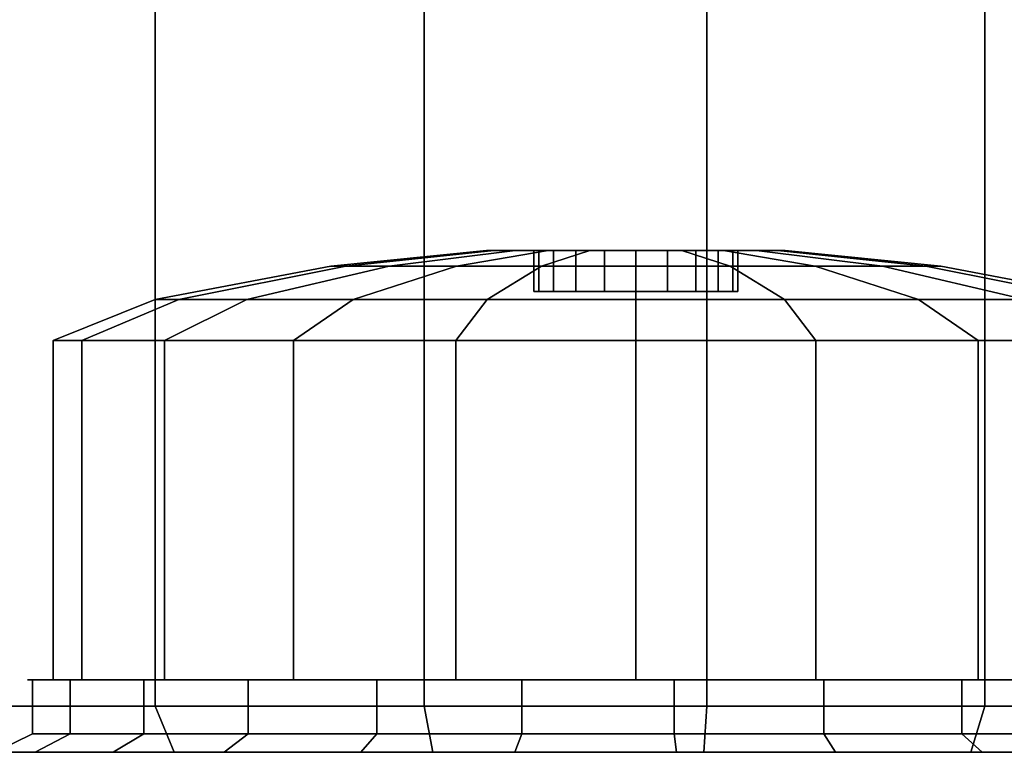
# Model space of a CAD drawing. Extents: x 0 to 64.2, y -2.2 to 30.2.
# Tile 3 of 25: x 10.2 to 14.9, y -2.2 to 1.3. Entities that reach past the tile are written whole.
import ezdxf

# ---------------------------------------------------------------- set-up
doc = ezdxf.new("R2010")
doc.units = 0
doc.header["$MEASUREMENT"] = 0
doc.layers.add('CAR1', color=7, linetype='CONTINUOUS')
doc.layers.add('TIRES', color=19, linetype='CONTINUOUS')

msp = doc.modelspace()

# ---------------------------------------------------------------- linework, layer by layer
at = {"layer": 'CAR1', "color": 7, "linetype": 'CONTINUOUS'}
for points in [[(12.43999, 0.198606, 5.222573), (11.725517, 0.122946, 5.45472), (11.653496, 0.122946, 5), (12.404738, 0.198606, 5)], [(12.404738, 0.198606, 5), (11.653496, 0.122946, 5), (11.725517, 0.122946, 4.54528), (12.43999, 0.198606, 4.777427)], [(12.542295, 0.198606, 5.42336), (11.934528, 0.122946, 5.864928), (11.725517, 0.122946, 5.45472), (12.43999, 0.198606, 5.222573)], [(12.43999, 0.198606, 4.777427), (11.725517, 0.122946, 4.54528), (11.934528, 0.122946, 4.135072), (12.542295, 0.198606, 4.57664)], [(12.70164, 0.198606, 5.582705), (12.260072, 0.122946, 6.190472), (11.934528, 0.122946, 5.864928), (12.542295, 0.198606, 5.42336)], [(12.542295, 0.198606, 4.57664), (11.934528, 0.122946, 4.135072), (12.260072, 0.122946, 3.809528), (12.70164, 0.198606, 4.417295)], [(12.902427, 0.198606, 5.68501), (12.67028, 0.122946, 6.399483), (12.260072, 0.122946, 6.190472), (12.70164, 0.198606, 5.582705)], [(12.70164, 0.198606, 4.417295), (12.260072, 0.122946, 3.809528), (12.67028, 0.122946, 3.600517), (12.902427, 0.198606, 4.31499)], [(13.125, 0.198606, 5.720262), (13.125, 0.122946, 6.471504), (12.67028, 0.122946, 6.399483), (12.902427, 0.198606, 5.68501)], [(12.902427, 0.198606, 4.31499), (12.67028, 0.122946, 3.600517), (13.125, 0.122946, 3.528496), (13.125, 0.198606, 4.279738)], [(13.347573, 0.198606, 5.68501), (13.57972, 0.122946, 6.399483), (13.125, 0.122946, 6.471504), (13.125, 0.198606, 5.720262)], [(13.125, 0.198606, 4.279738), (13.125, 0.122946, 3.528496), (13.57972, 0.122946, 3.600517), (13.347573, 0.198606, 4.31499)], [(13.54836, 0.198606, 5.582705), (13.989928, 0.122946, 6.190472), (13.57972, 0.122946, 6.399483), (13.347573, 0.198606, 5.68501)], [(13.347573, 0.198606, 4.31499), (13.57972, 0.122946, 3.600517), (13.989928, 0.122946, 3.809528), (13.54836, 0.198606, 4.417295)], [(13.707705, 0.198606, 5.42336), (14.315472, 0.122946, 5.864928), (13.989928, 0.122946, 6.190472), (13.54836, 0.198606, 5.582705)], [(13.54836, 0.198606, 4.417295), (13.989928, 0.122946, 3.809528), (14.315472, 0.122946, 4.135072), (13.707705, 0.198606, 4.57664)], [(13.81001, 0.198606, 5.222573), (14.524483, 0.122946, 5.45472), (14.315472, 0.122946, 5.864928), (13.707705, 0.198606, 5.42336)], [(13.707705, 0.198606, 4.57664), (14.315472, 0.122946, 4.135072), (14.524483, 0.122946, 4.54528), (13.81001, 0.198606, 4.777427)], [(13.845262, 0.198606, 5), (14.596504, 0.122946, 5), (14.524483, 0.122946, 5.45472), (13.81001, 0.198606, 5.222573)], [(13.81001, 0.198606, 4.777427), (14.524483, 0.122946, 4.54528), (14.596504, 0.122946, 5), (13.845262, 0.198606, 5)], [(11.725517, 0.122946, 5.45472), (10.918972, -0.03783, 5.716782), (10.805445, -0.03783, 5), (11.653496, 0.122946, 5)], [(11.653496, 0.122946, 5), (10.805445, -0.03783, 5), (10.918972, -0.03783, 4.283218), (11.725517, 0.122946, 4.54528)], [(11.934528, 0.122946, 5.864928), (11.248441, -0.03783, 6.3634), (10.918972, -0.03783, 5.716782), (11.725517, 0.122946, 5.45472)], [(11.725517, 0.122946, 4.54528), (10.918972, -0.03783, 4.283218), (11.248441, -0.03783, 3.6366), (11.934528, 0.122946, 4.135072)], [(12.260072, 0.122946, 6.190472), (11.7616, -0.03783, 6.876559), (11.248441, -0.03783, 6.3634), (11.934528, 0.122946, 5.864928)], [(11.934528, 0.122946, 4.135072), (11.248441, -0.03783, 3.6366), (11.7616, -0.03783, 3.123441), (12.260072, 0.122946, 3.809528)], [(12.67028, 0.122946, 6.399483), (12.408218, -0.03783, 7.206028), (11.7616, -0.03783, 6.876559), (12.260072, 0.122946, 6.190472)], [(12.260072, 0.122946, 3.809528), (11.7616, -0.03783, 3.123441), (12.408218, -0.03783, 2.793972), (12.67028, 0.122946, 3.600517)], [(13.125, 0.122946, 6.471504), (13.125, -0.03783, 7.319555), (12.408218, -0.03783, 7.206028), (12.67028, 0.122946, 6.399483)], [(12.67028, 0.122946, 3.600517), (12.408218, -0.03783, 2.793972), (13.125, -0.03783, 2.680445), (13.125, 0.122946, 3.528496)], [(13.57972, 0.122946, 6.399483), (13.841782, -0.03783, 7.206028), (13.125, -0.03783, 7.319555), (13.125, 0.122946, 6.471504)], [(13.125, 0.122946, 3.528496), (13.125, -0.03783, 2.680445), (13.841782, -0.03783, 2.793972), (13.57972, 0.122946, 3.600517)], [(13.989928, 0.122946, 6.190472), (14.4884, -0.03783, 6.876559), (13.841782, -0.03783, 7.206028), (13.57972, 0.122946, 6.399483)], [(13.57972, 0.122946, 3.600517), (13.841782, -0.03783, 2.793972), (14.4884, -0.03783, 3.123441), (13.989928, 0.122946, 3.809528)], [(14.315472, 0.122946, 5.864928), (15.001559, -0.03783, 6.3634), (14.4884, -0.03783, 6.876559), (13.989928, 0.122946, 6.190472)], [(13.989928, 0.122946, 3.809528), (14.4884, -0.03783, 3.123441), (15.001559, -0.03783, 3.6366), (14.315472, 0.122946, 4.135072)], [(14.524483, 0.122946, 5.45472), (15.331028, -0.03783, 5.716782), (15.001559, -0.03783, 6.3634), (14.315472, 0.122946, 5.864928)], [(14.315472, 0.122946, 4.135072), (15.001559, -0.03783, 3.6366), (15.331028, -0.03783, 4.283218), (14.524483, 0.122946, 4.54528)], [(14.596504, 0.122946, 5), (15.444555, -0.03783, 5), (15.331028, -0.03783, 5.716782), (14.524483, 0.122946, 5.45472)], [(14.524483, 0.122946, 4.54528), (15.331028, -0.03783, 4.283218), (15.444555, -0.03783, 5), (14.596504, 0.122946, 5)], [(10.918972, -0.03783, 5.716782), (10.45125, -0.236436, 5.868754), (10.313653, -0.236436, 5), (10.805445, -0.03783, 5)], [(10.805445, -0.03783, 5), (10.313653, -0.236436, 5), (10.45125, -0.236436, 4.131246), (10.918972, -0.03783, 4.283218)], [(11.248441, -0.03783, 6.3634), (10.850573, -0.236436, 6.652468), (10.45125, -0.236436, 5.868754), (10.918972, -0.03783, 5.716782)], [(10.918972, -0.03783, 4.283218), (10.45125, -0.236436, 4.131246), (10.850573, -0.236436, 3.347532), (11.248441, -0.03783, 3.6366)], [(11.7616, -0.03783, 6.876559), (11.472532, -0.236436, 7.274427), (10.850573, -0.236436, 6.652468), (11.248441, -0.03783, 6.3634)], [(11.248441, -0.03783, 3.6366), (10.850573, -0.236436, 3.347532), (11.472532, -0.236436, 2.725573), (11.7616, -0.03783, 3.123441)], [(12.408218, -0.03783, 7.206028), (12.256246, -0.236436, 7.67375), (11.472532, -0.236436, 7.274427), (11.7616, -0.03783, 6.876559)], [(11.7616, -0.03783, 3.123441), (11.472532, -0.236436, 2.725573), (12.256246, -0.236436, 2.32625), (12.408218, -0.03783, 2.793972)], [(13.125, -0.03783, 7.319555), (13.125, -0.236436, 7.811347), (12.256246, -0.236436, 7.67375), (12.408218, -0.03783, 7.206028)], [(12.408218, -0.03783, 2.793972), (12.256246, -0.236436, 2.32625), (13.125, -0.236436, 2.188653), (13.125, -0.03783, 2.680445)], [(13.841782, -0.03783, 7.206028), (13.993754, -0.236436, 7.67375), (13.125, -0.236436, 7.811347), (13.125, -0.03783, 7.319555)], [(13.125, -0.03783, 2.680445), (13.125, -0.236436, 2.188653), (13.993754, -0.236436, 2.32625), (13.841782, -0.03783, 2.793972)], [(14.4884, -0.03783, 6.876559), (14.777468, -0.236436, 7.274427), (13.993754, -0.236436, 7.67375), (13.841782, -0.03783, 7.206028)], [(13.841782, -0.03783, 2.793972), (13.993754, -0.236436, 2.32625), (14.777468, -0.236436, 2.725573), (14.4884, -0.03783, 3.123441)], [(15.001559, -0.03783, 6.3634), (15.399427, -0.236436, 6.652468), (14.777468, -0.236436, 7.274427), (14.4884, -0.03783, 6.876559)], [(14.4884, -0.03783, 3.123441), (14.777468, -0.236436, 2.725573), (15.399427, -0.236436, 3.347532), (15.001559, -0.03783, 3.6366)], [(10.45125, -0.236436, 5.868754), (10.45125, -1.87257, 5.868754), (10.313653, -1.87257, 5), (10.313653, -0.236436, 5)], [(10.313653, -0.236436, 5), (10.313653, -1.87257, 5), (10.45125, -1.87257, 4.131246), (10.45125, -0.236436, 4.131246)], [(10.850573, -0.236436, 6.652468), (10.850573, -1.87257, 6.652468), (10.45125, -1.87257, 5.868754), (10.45125, -0.236436, 5.868754)], [(10.45125, -0.236436, 4.131246), (10.45125, -1.87257, 4.131246), (10.850573, -1.87257, 3.347532), (10.850573, -0.236436, 3.347532)], [(11.472532, -0.236436, 7.274427), (11.472532, -1.87257, 7.274427), (10.850573, -1.87257, 6.652468), (10.850573, -0.236436, 6.652468)], [(10.850573, -0.236436, 3.347532), (10.850573, -1.87257, 3.347532), (11.472532, -1.87257, 2.725573), (11.472532, -0.236436, 2.725573)], [(12.256246, -0.236436, 7.67375), (12.256246, -1.87257, 7.67375), (11.472532, -1.87257, 7.274427), (11.472532, -0.236436, 7.274427)], [(11.472532, -0.236436, 2.725573), (11.472532, -1.87257, 2.725573), (12.256246, -1.87257, 2.32625), (12.256246, -0.236436, 2.32625)], [(13.125, -0.236436, 7.811347), (13.125, -1.87257, 7.811347), (12.256246, -1.87257, 7.67375), (12.256246, -0.236436, 7.67375)], [(12.256246, -0.236436, 2.32625), (12.256246, -1.87257, 2.32625), (13.125, -1.87257, 2.188653), (13.125, -0.236436, 2.188653)], [(13.993754, -0.236436, 7.67375), (13.993754, -1.87257, 7.67375), (13.125, -1.87257, 7.811347), (13.125, -0.236436, 7.811347)], [(13.125, -0.236436, 2.188653), (13.125, -1.87257, 2.188653), (13.993754, -1.87257, 2.32625), (13.993754, -0.236436, 2.32625)], [(14.777468, -0.236436, 7.274427), (14.777468, -1.87257, 7.274427), (13.993754, -1.87257, 7.67375), (13.993754, -0.236436, 7.67375)], [(13.993754, -0.236436, 2.32625), (13.993754, -1.87257, 2.32625), (14.777468, -1.87257, 2.725573), (14.777468, -0.236436, 2.725573)], [(15.399427, -0.236436, 6.652468), (15.399427, -1.87257, 6.652468), (14.777468, -1.87257, 7.274427), (14.777468, -0.236436, 7.274427)], [(14.777468, -0.236436, 2.725573), (14.777468, -1.87257, 2.725573), (15.399427, -1.87257, 3.347532), (15.399427, -0.236436, 3.347532)], [(10.45125, -1.87257, 5.868754), (10.333399, -1.87257, 5.907046), (10.189737, -1.87257, 5), (10.313653, -1.87257, 5)], [(10.313653, -1.87257, 5), (10.189737, -1.87257, 5), (10.333399, -1.87257, 4.092954), (10.45125, -1.87257, 4.131246)], [(10.395862, -2.132649, 6.080542), (10.395862, -1.87257, 6.080542), (10.212883, -1.87257, 5.367886), (10.212883, -2.132649, 5.367886)], [(10.212883, -2.132649, 5.367886), (10.212883, -1.87257, 5.367886), (10.212883, -1.87257, 4.632114), (10.212883, -2.132649, 4.632114)], [(10.212883, -2.132649, 4.632114), (10.212883, -1.87257, 4.632114), (10.395862, -1.87257, 3.919458), (10.395862, -2.132649, 3.919458)], [(10.850573, -1.87257, 6.652468), (10.750322, -1.87257, 6.725304), (10.333399, -1.87257, 5.907046), (10.45125, -1.87257, 5.868754)], [(10.45125, -1.87257, 4.131246), (10.333399, -1.87257, 4.092954), (10.750322, -1.87257, 3.274696), (10.850573, -1.87257, 3.347532)], [(10.750322, -2.132649, 6.725304), (10.750322, -1.87257, 6.725304), (10.395862, -1.87257, 6.080542), (10.395862, -2.132649, 6.080542)], [(10.395862, -2.132649, 3.919458), (10.395862, -1.87257, 3.919458), (10.750322, -1.87257, 3.274696), (10.750322, -2.132649, 3.274696)], [(11.472532, -1.87257, 7.274427), (11.399696, -1.87257, 7.374678), (10.750322, -1.87257, 6.725304), (10.850573, -1.87257, 6.652468)], [(10.850573, -1.87257, 3.347532), (10.750322, -1.87257, 3.274696), (11.399696, -1.87257, 2.625322), (11.472532, -1.87257, 2.725573)], [(11.253993, -2.132649, 7.261659), (11.253993, -1.87257, 7.261659), (10.750322, -1.87257, 6.725304), (10.750322, -2.132649, 6.725304)], [(10.750322, -2.132649, 3.274696), (10.750322, -1.87257, 3.274696), (11.253993, -1.87257, 2.738341), (11.253993, -2.132649, 2.738341)], [(11.875226, -2.132649, 7.655905), (11.875226, -1.87257, 7.655905), (11.253993, -1.87257, 7.261659), (11.253993, -2.132649, 7.261659)], [(11.253993, -2.132649, 2.738341), (11.253993, -1.87257, 2.738341), (11.875226, -1.87257, 2.344095), (11.875226, -2.132649, 2.344095)], [(12.256246, -1.87257, 7.67375), (12.217954, -1.87257, 7.791601), (11.399696, -1.87257, 7.374678), (11.472532, -1.87257, 7.274427)], [(11.472532, -1.87257, 2.725573), (11.399696, -1.87257, 2.625322), (12.217954, -1.87257, 2.208399), (12.256246, -1.87257, 2.32625)], [(12.574987, -2.132649, 7.883271), (12.574987, -1.87257, 7.883271), (11.875226, -1.87257, 7.655905), (11.875226, -2.132649, 7.655905)], [(11.875226, -2.132649, 2.344095), (11.875226, -1.87257, 2.344095), (12.574987, -1.87257, 2.116729), (12.574987, -2.132649, 2.116729)], [(13.125, -1.87257, 7.811347), (13.125, -1.87257, 7.935263), (12.217954, -1.87257, 7.791601), (12.256246, -1.87257, 7.67375)], [(12.256246, -1.87257, 2.32625), (12.217954, -1.87257, 2.208399), (13.125, -1.87257, 2.064737), (13.125, -1.87257, 2.188653)], [(13.309307, -2.132649, 7.929471), (13.309307, -1.87257, 7.929471), (12.574987, -1.87257, 7.883271), (12.574987, -2.132649, 7.883271)], [(12.574987, -2.132649, 2.116729), (12.574987, -1.87257, 2.116729), (13.309307, -1.87257, 2.070529), (13.309307, -2.132649, 2.070529)], [(13.993754, -1.87257, 7.67375), (14.032046, -1.87257, 7.791601), (13.125, -1.87257, 7.935263), (13.125, -1.87257, 7.811347)], [(13.125, -1.87257, 2.188653), (13.125, -1.87257, 2.064737), (14.032046, -1.87257, 2.208399), (13.993754, -1.87257, 2.32625)], [(14.032046, -2.132649, 7.791601), (14.032046, -1.87257, 7.791601), (13.309307, -1.87257, 7.929471), (13.309307, -2.132649, 7.929471)], [(13.309307, -2.132649, 2.070529), (13.309307, -1.87257, 2.070529), (14.032046, -1.87257, 2.208399), (14.032046, -2.132649, 2.208399)], [(14.777468, -1.87257, 7.274427), (14.850304, -1.87257, 7.374678), (14.032046, -1.87257, 7.791601), (13.993754, -1.87257, 7.67375)], [(13.993754, -1.87257, 2.32625), (14.032046, -1.87257, 2.208399), (14.850304, -1.87257, 2.625322), (14.777468, -1.87257, 2.725573)], [(14.697793, -2.132649, 7.478324), (14.697793, -1.87257, 7.478324), (14.032046, -1.87257, 7.791601), (14.032046, -2.132649, 7.791601)], [(14.032046, -2.132649, 2.208399), (14.032046, -1.87257, 2.208399), (14.697793, -1.87257, 2.521676), (14.697793, -2.132649, 2.521676)], [(15.264715, -2.132649, 7.009326), (15.264715, -1.87257, 7.009326), (14.697793, -1.87257, 7.478324), (14.697793, -2.132649, 7.478324)], [(14.697793, -2.132649, 2.521676), (14.697793, -1.87257, 2.521676), (15.264715, -1.87257, 2.990674), (15.264715, -2.132649, 2.990674)], [(15.399427, -1.87257, 6.652468), (15.499678, -1.87257, 6.725304), (14.850304, -1.87257, 7.374678), (14.777468, -1.87257, 7.274427)], [(14.777468, -1.87257, 2.725573), (14.850304, -1.87257, 2.625322), (15.499678, -1.87257, 3.274696), (15.399427, -1.87257, 3.347532)]]:
    msp.add_3dface(points, dxfattribs=at)
at = {"layer": 'CAR1', "color": 197, "linetype": 'CONTINUOUS'}
for points in [[(12.657278, 0.198606, 5.151972), (12.43999, 0.198606, 5.222573), (12.404738, 0.198606, 5), (12.633208, 0.198606, 5)], [(12.633208, 0.198606, 5), (12.404738, 0.198606, 5), (12.43999, 0.198606, 4.777427), (12.657278, 0.198606, 4.848028)], [(12.727132, 0.198606, 5.289068), (12.542295, 0.198606, 5.42336), (12.43999, 0.198606, 5.222573), (12.657278, 0.198606, 5.151972)], [(12.657278, 0.198606, 4.848028), (12.43999, 0.198606, 4.777427), (12.542295, 0.198606, 4.57664), (12.727132, 0.198606, 4.710932)], [(12.835932, 0.198606, 5.397868), (12.70164, 0.198606, 5.582705), (12.542295, 0.198606, 5.42336), (12.727132, 0.198606, 5.289068)], [(12.727132, 0.198606, 4.710932), (12.542295, 0.198606, 4.57664), (12.70164, 0.198606, 4.417295), (12.835932, 0.198606, 4.602132)], [(12.657278, 0, 5.151972), (12.657278, 0.198606, 5.151972), (12.633208, 0.198606, 5), (12.633208, 0, 5)], [(12.633208, 0, 5), (12.633208, 0.198606, 5), (12.657278, 0.198606, 4.848028), (12.657278, 0, 4.848028)], [(12.727132, 0, 5.289068), (12.727132, 0.198606, 5.289068), (12.657278, 0.198606, 5.151972), (12.657278, 0, 5.151972)], [(12.657278, 0, 4.848028), (12.657278, 0.198606, 4.848028), (12.727132, 0.198606, 4.710932), (12.727132, 0, 4.710932)], [(12.973028, 0.198606, 5.467722), (12.902427, 0.198606, 5.68501), (12.70164, 0.198606, 5.582705), (12.835932, 0.198606, 5.397868)], [(12.835932, 0.198606, 4.602132), (12.70164, 0.198606, 4.417295), (12.902427, 0.198606, 4.31499), (12.973028, 0.198606, 4.532278)], [(12.835932, 0, 5.397868), (12.835932, 0.198606, 5.397868), (12.727132, 0.198606, 5.289068), (12.727132, 0, 5.289068)], [(12.727132, 0, 4.710932), (12.727132, 0.198606, 4.710932), (12.835932, 0.198606, 4.602132), (12.835932, 0, 4.602132)], [(12.973028, 0, 5.467722), (12.973028, 0.198606, 5.467722), (12.835932, 0.198606, 5.397868), (12.835932, 0, 5.397868)], [(12.835932, 0, 4.602132), (12.835932, 0.198606, 4.602132), (12.973028, 0.198606, 4.532278), (12.973028, 0, 4.532278)], [(13.125, 0.198606, 5.491792), (13.125, 0.198606, 5.720262), (12.902427, 0.198606, 5.68501), (12.973028, 0.198606, 5.467722)], [(12.973028, 0.198606, 4.532278), (12.902427, 0.198606, 4.31499), (13.125, 0.198606, 4.279738), (13.125, 0.198606, 4.508208)], [(13.125, 0, 5.491792), (13.125, 0.198606, 5.491792), (12.973028, 0.198606, 5.467722), (12.973028, 0, 5.467722)], [(12.973028, 0, 4.532278), (12.973028, 0.198606, 4.532278), (13.125, 0.198606, 4.508208), (13.125, 0, 4.508208)], [(13.276972, 0.198606, 5.467722), (13.347573, 0.198606, 5.68501), (13.125, 0.198606, 5.720262), (13.125, 0.198606, 5.491792)], [(13.276972, 0, 5.467722), (13.276972, 0.198606, 5.467722), (13.125, 0.198606, 5.491792), (13.125, 0, 5.491792)], [(13.125, 0.198606, 4.508208), (13.125, 0.198606, 4.279738), (13.347573, 0.198606, 4.31499), (13.276972, 0.198606, 4.532278)], [(13.125, 0, 4.508208), (13.125, 0.198606, 4.508208), (13.276972, 0.198606, 4.532278), (13.276972, 0, 4.532278)], [(13.414068, 0.198606, 5.397868), (13.54836, 0.198606, 5.582705), (13.347573, 0.198606, 5.68501), (13.276972, 0.198606, 5.467722)], [(13.414068, 0, 5.397868), (13.414068, 0.198606, 5.397868), (13.276972, 0.198606, 5.467722), (13.276972, 0, 5.467722)], [(13.276972, 0.198606, 4.532278), (13.347573, 0.198606, 4.31499), (13.54836, 0.198606, 4.417295), (13.414068, 0.198606, 4.602132)], [(13.276972, 0, 4.532278), (13.276972, 0.198606, 4.532278), (13.414068, 0.198606, 4.602132), (13.414068, 0, 4.602132)], [(13.522868, 0.198606, 5.289068), (13.707705, 0.198606, 5.42336), (13.54836, 0.198606, 5.582705), (13.414068, 0.198606, 5.397868)], [(13.522868, 0, 5.289068), (13.522868, 0.198606, 5.289068), (13.414068, 0.198606, 5.397868), (13.414068, 0, 5.397868)], [(13.414068, 0.198606, 4.602132), (13.54836, 0.198606, 4.417295), (13.707705, 0.198606, 4.57664), (13.522868, 0.198606, 4.710932)], [(13.414068, 0, 4.602132), (13.414068, 0.198606, 4.602132), (13.522868, 0.198606, 4.710932), (13.522868, 0, 4.710932)], [(13.592722, 0.198606, 5.151972), (13.81001, 0.198606, 5.222573), (13.707705, 0.198606, 5.42336), (13.522868, 0.198606, 5.289068)], [(13.592722, 0, 5.151972), (13.592722, 0.198606, 5.151972), (13.522868, 0.198606, 5.289068), (13.522868, 0, 5.289068)], [(13.522868, 0.198606, 4.710932), (13.707705, 0.198606, 4.57664), (13.81001, 0.198606, 4.777427), (13.592722, 0.198606, 4.848028)], [(13.522868, 0, 4.710932), (13.522868, 0.198606, 4.710932), (13.592722, 0.198606, 4.848028), (13.592722, 0, 4.848028)], [(13.616792, 0.198606, 5), (13.845262, 0.198606, 5), (13.81001, 0.198606, 5.222573), (13.592722, 0.198606, 5.151972)], [(13.616792, 0, 5), (13.616792, 0.198606, 5), (13.592722, 0.198606, 5.151972), (13.592722, 0, 5.151972)], [(13.592722, 0.198606, 4.848028), (13.81001, 0.198606, 4.777427), (13.845262, 0.198606, 5), (13.616792, 0.198606, 5)], [(13.592722, 0, 4.848028), (13.592722, 0.198606, 4.848028), (13.616792, 0.198606, 5), (13.616792, 0, 5)], [(13.125, 0, 5), (12.657278, 0, 5.151972), (12.633208, 0, 5), (13.125, 0, 5)], [(13.125, 0, 5), (12.633208, 0, 5), (12.657278, 0, 4.848028), (13.125, 0, 5)], [(13.125, 0, 5), (12.727132, 0, 5.289068), (12.657278, 0, 5.151972), (13.125, 0, 5)], [(13.125, 0, 5), (12.657278, 0, 4.848028), (12.727132, 0, 4.710932), (13.125, 0, 5)], [(13.125, 0, 5), (12.835932, 0, 5.397868), (12.727132, 0, 5.289068), (13.125, 0, 5)], [(13.125, 0, 5), (12.727132, 0, 4.710932), (12.835932, 0, 4.602132), (13.125, 0, 5)], [(13.125, 0, 5), (12.973028, 0, 5.467722), (12.835932, 0, 5.397868), (13.125, 0, 5)], [(13.125, 0, 5), (12.835932, 0, 4.602132), (12.973028, 0, 4.532278), (13.125, 0, 5)], [(13.125, 0, 5), (13.125, 0, 5.491792), (12.973028, 0, 5.467722), (13.125, 0, 5)], [(13.125, 0, 5), (12.973028, 0, 4.532278), (13.125, 0, 4.508208), (13.125, 0, 5)], [(13.125, 0, 5), (13.616792, 0, 5), (13.592722, 0, 5.151972), (13.125, 0, 5)], [(13.125, 0, 5), (13.592722, 0, 5.151972), (13.522868, 0, 5.289068), (13.125, 0, 5)], [(13.125, 0, 5), (13.522868, 0, 5.289068), (13.414068, 0, 5.397868), (13.125, 0, 5)], [(13.125, 0, 5), (13.414068, 0, 5.397868), (13.276972, 0, 5.467722), (13.125, 0, 5)], [(13.125, 0, 5), (13.276972, 0, 5.467722), (13.125, 0, 5.491792), (13.125, 0, 5)], [(13.125, 0, 5), (13.125, 0, 4.508208), (13.276972, 0, 4.532278), (13.125, 0, 5)], [(13.125, 0, 5), (13.276972, 0, 4.532278), (13.414068, 0, 4.602132), (13.125, 0, 5)], [(13.125, 0, 5), (13.414068, 0, 4.602132), (13.522868, 0, 4.710932), (13.125, 0, 5)], [(13.125, 0, 5), (13.522868, 0, 4.710932), (13.592722, 0, 4.848028), (13.125, 0, 5)], [(13.125, 0, 5), (13.592722, 0, 4.848028), (13.616792, 0, 5), (13.125, 0, 5)]]:
    msp.add_3dface(points, dxfattribs=at)
at = {"layer": 'TIRES', "linetype": 'CONTINUOUS'}
for points in [[(10.805169, 4.322042, 9.929893), (10.805169, -2.000245, 9.929893), (9.652036, -2.000245, 9.198092), (9.652036, 4.322042, 9.198092)], [(9.652036, 4.322042, 0.801908), (9.652036, -2.000245, 0.801908), (10.805169, -2.000245, 0.070107), (10.805169, 4.322042, 0.070107)], [(12.104065, 4.322042, 10.35193), (12.104065, -2.000245, 10.35193), (10.805169, -2.000245, 9.929893), (10.805169, 4.322042, 9.929893)], [(10.805169, 4.322042, 0.070107), (10.805169, -2.000245, 0.070107), (12.104065, -2.000245, -0.35193), (12.104065, 4.322042, -0.35193)], [(13.46711, 4.322042, 10.437685), (13.46711, -2.000245, 10.437685), (12.104065, -2.000245, 10.35193), (12.104065, 4.322042, 10.35193)], [(12.104065, 4.322042, -0.35193), (12.104065, -2.000245, -0.35193), (13.46711, -2.000245, -0.437685), (13.46711, 4.322042, -0.437685)], [(14.808659, 4.322042, 10.181771), (14.808659, -2.000245, 10.181771), (13.46711, -2.000245, 10.437685), (13.46711, 4.322042, 10.437685)], [(13.46711, 4.322042, -0.437685), (13.46711, -2.000245, -0.437685), (14.808659, -2.000245, -0.181771), (14.808659, 4.322042, -0.181771)], [(16.044418, 4.322042, 9.600267), (16.044418, -2.000245, 9.600267), (14.808659, -2.000245, 10.181771), (14.808659, 4.322042, 10.181771)], [(14.808659, 4.322042, -0.181771), (14.808659, -2.000245, -0.181771), (16.044418, -2.000245, 0.399733), (16.044418, 4.322042, 0.399733)], [(10.805169, -2.000245, 9.929893), (10.8975, -2.222494, 9.733678), (9.790263, -2.222494, 9.031004), (9.652036, -2.000245, 9.198092)], [(9.652036, -2.000245, 0.801908), (9.790263, -2.222494, 0.968996), (10.8975, -2.222494, 0.266322), (10.805169, -2.000245, 0.070107)], [(12.104065, -2.000245, 10.35193), (12.144699, -2.222494, 10.138918), (10.8975, -2.222494, 9.733678), (10.805169, -2.000245, 9.929893)], [(10.805169, -2.000245, 0.070107), (10.8975, -2.222494, 0.266322), (12.144699, -2.222494, -0.138918), (12.104065, -2.000245, -0.35193)], [(13.46711, -2.000245, 10.437685), (13.453494, -2.222494, 10.22126), (12.144699, -2.222494, 10.138918), (12.104065, -2.000245, 10.35193)], [(12.104065, -2.000245, -0.35193), (12.144699, -2.222494, -0.138918), (13.453494, -2.222494, -0.22126), (13.46711, -2.000245, -0.437685)], [(14.808659, -2.000245, 10.181771), (14.741648, -2.222494, 9.975531), (13.453494, -2.222494, 10.22126), (13.46711, -2.000245, 10.437685)], [(13.46711, -2.000245, -0.437685), (13.453494, -2.222494, -0.22126), (14.741648, -2.222494, 0.024469), (14.808659, -2.000245, -0.181771)], [(16.044418, -2.000245, 9.600267), (15.928223, -2.222494, 9.417172), (14.741648, -2.222494, 9.975531), (14.808659, -2.000245, 10.181771)], [(14.808659, -2.000245, -0.181771), (14.741648, -2.222494, 0.024469), (15.928223, -2.222494, 0.582828), (16.044418, -2.000245, 0.399733)], [(10.226641, -2.222494, 6.147542), (10.395862, -2.132649, 6.080542), (10.212883, -2.132649, 5.367886), (10.032316, -2.222494, 5.390697)], [(10.032316, -2.222494, 5.390697), (10.212883, -2.132649, 5.367886), (10.212883, -2.132649, 4.632114), (10.032316, -2.222494, 4.609303)], [(10.032316, -2.222494, 4.609303), (10.212883, -2.132649, 4.632114), (10.395862, -2.132649, 3.919458), (10.226641, -2.222494, 3.852458)], [(10.60308, -2.222494, 6.832282), (10.750322, -2.132649, 6.725304), (10.395862, -2.132649, 6.080542), (10.226641, -2.222494, 6.147542)], [(10.226641, -2.222494, 3.852458), (10.395862, -2.132649, 3.919458), (10.750322, -2.132649, 3.274696), (10.60308, -2.222494, 3.167718)], [(11.137981, -2.222494, 7.401894), (11.253993, -2.132649, 7.261659), (10.750322, -2.132649, 6.725304), (10.60308, -2.222494, 6.832282)], [(10.60308, -2.222494, 3.167718), (10.750322, -2.132649, 3.274696), (11.253993, -2.132649, 2.738341), (11.137981, -2.222494, 2.598106)], [(11.797733, -2.222494, 7.820585), (11.875226, -2.132649, 7.655905), (11.253993, -2.132649, 7.261659), (11.137981, -2.222494, 7.401894)], [(11.137981, -2.222494, 2.598106), (11.253993, -2.132649, 2.738341), (11.875226, -2.132649, 2.344095), (11.797733, -2.222494, 2.179415)], [(12.540883, -2.222494, 8.062049), (12.574987, -2.132649, 7.883271), (11.875226, -2.132649, 7.655905), (11.797733, -2.222494, 7.820585)], [(11.797733, -2.222494, 2.179415), (11.875226, -2.132649, 2.344095), (12.574987, -2.132649, 2.116729), (12.540883, -2.222494, 1.937951)], [(13.320735, -2.222494, 8.111113), (13.309307, -2.132649, 7.929471), (12.574987, -2.132649, 7.883271), (12.540883, -2.222494, 8.062049)], [(12.540883, -2.222494, 1.937951), (12.574987, -2.132649, 2.116729), (13.309307, -2.132649, 2.070529), (13.320735, -2.222494, 1.888887)], [(14.088288, -2.222494, 7.964695), (14.032046, -2.132649, 7.791601), (13.309307, -2.132649, 7.929471), (13.320735, -2.222494, 8.111113)], [(13.320735, -2.222494, 1.888887), (13.309307, -2.132649, 2.070529), (14.032046, -2.132649, 2.208399), (14.088288, -2.222494, 2.035305)], [(14.795314, -2.222494, 7.631994), (14.697793, -2.132649, 7.478324), (14.032046, -2.132649, 7.791601), (14.088288, -2.222494, 7.964695)], [(14.088288, -2.222494, 2.035305), (14.032046, -2.132649, 2.208399), (14.697793, -2.132649, 2.521676), (14.795314, -2.222494, 2.368006)], [(15.397388, -2.222494, 7.133915), (15.264715, -2.132649, 7.009326), (14.697793, -2.132649, 7.478324), (14.795314, -2.222494, 7.631994)], [(14.795314, -2.222494, 2.368006), (14.697793, -2.132649, 2.521676), (15.264715, -2.132649, 2.990674), (15.397388, -2.222494, 2.866085)], [(8.260797, -2.222494, 6.925874), (10.226641, -2.222494, 6.147542), (10.032316, -2.222494, 5.390697), (7.934669, -2.222494, 5.655691)], [(7.934669, -2.222494, 4.344309), (10.032316, -2.222494, 4.609303), (10.226641, -2.222494, 3.852458), (8.260797, -2.222494, 3.074126)], [(8.89256, -2.222494, 8.075048), (10.60308, -2.222494, 6.832282), (10.226641, -2.222494, 6.147542), (8.260797, -2.222494, 6.925874)], [(8.260797, -2.222494, 3.074126), (10.226641, -2.222494, 3.852458), (10.60308, -2.222494, 3.167718), (8.89256, -2.222494, 1.924952)], [(9.790263, -2.222494, 9.031004), (11.137981, -2.222494, 7.401894), (10.60308, -2.222494, 6.832282), (8.89256, -2.222494, 8.075048)], [(8.89256, -2.222494, 1.924952), (10.60308, -2.222494, 3.167718), (11.137981, -2.222494, 2.598106), (9.790263, -2.222494, 0.968996)], [(10.8975, -2.222494, 9.733678), (11.797733, -2.222494, 7.820585), (11.137981, -2.222494, 7.401894), (9.790263, -2.222494, 9.031004)], [(9.790263, -2.222494, 0.968996), (11.137981, -2.222494, 2.598106), (11.797733, -2.222494, 2.179415), (10.8975, -2.222494, 0.266322)], [(12.144699, -2.222494, 10.138918), (12.540883, -2.222494, 8.062049), (11.797733, -2.222494, 7.820585), (10.8975, -2.222494, 9.733678)], [(10.8975, -2.222494, 0.266322), (11.797733, -2.222494, 2.179415), (12.540883, -2.222494, 1.937951), (12.144699, -2.222494, -0.138918)], [(13.453494, -2.222494, 10.22126), (13.320735, -2.222494, 8.111113), (12.540883, -2.222494, 8.062049), (12.144699, -2.222494, 10.138918)], [(12.144699, -2.222494, -0.138918), (12.540883, -2.222494, 1.937951), (13.320735, -2.222494, 1.888887), (13.453494, -2.222494, -0.22126)], [(14.741648, -2.222494, 9.975531), (14.088288, -2.222494, 7.964695), (13.320735, -2.222494, 8.111113), (13.453494, -2.222494, 10.22126)], [(13.453494, -2.222494, -0.22126), (13.320735, -2.222494, 1.888887), (14.088288, -2.222494, 2.035305), (14.741648, -2.222494, 0.024469)], [(15.928223, -2.222494, 9.417172), (14.795314, -2.222494, 7.631994), (14.088288, -2.222494, 7.964695), (14.741648, -2.222494, 9.975531)], [(14.741648, -2.222494, 0.024469), (14.088288, -2.222494, 2.035305), (14.795314, -2.222494, 2.368006), (15.928223, -2.222494, 0.582828)], [(16.93866, -2.222494, 8.581265), (15.397388, -2.222494, 7.133915), (14.795314, -2.222494, 7.631994), (15.928223, -2.222494, 9.417172)], [(15.928223, -2.222494, 0.582828), (14.795314, -2.222494, 2.368006), (15.397388, -2.222494, 2.866085), (16.93866, -2.222494, 1.418735)]]:
    msp.add_3dface(points, dxfattribs=at)

doc.saveas('drawing.dxf')
